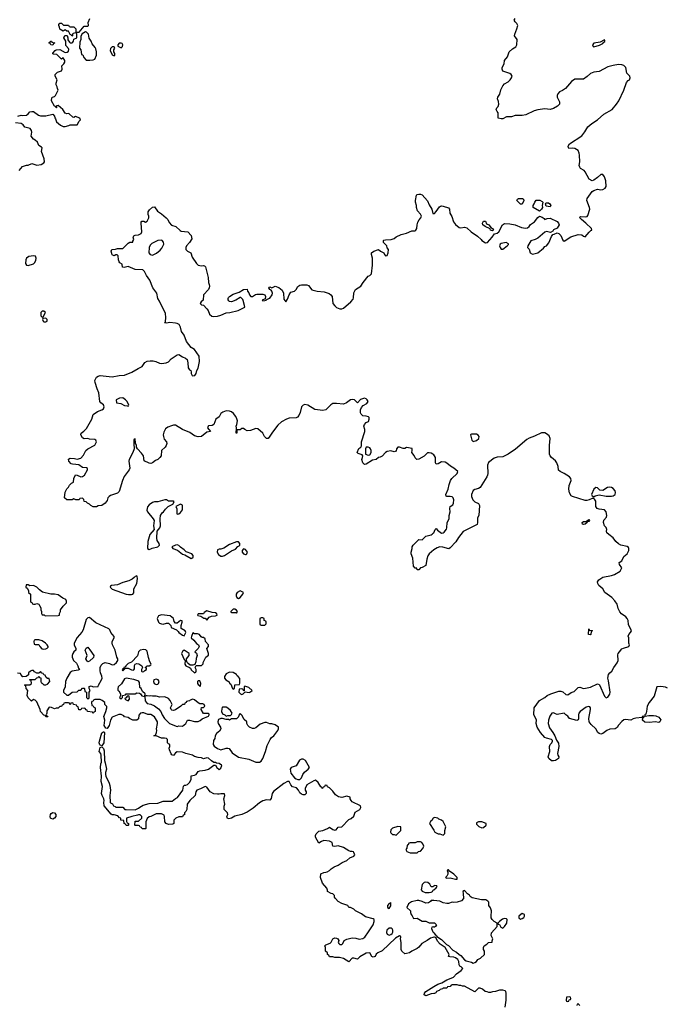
# Model space of a CAD drawing. Header units: inches. Extents: x 2106670 to 2322961, y 36024 to 224899.
# Tile 250 of 256: x 2255273 to 2262668, y 175442 to 186696. Entities that reach past the tile are written whole.
import ezdxf

# ---------------------------------------------------------------- set-up
doc = ezdxf.new("R2010")
doc.units = ezdxf.units.IN
doc.header["$MEASUREMENT"] = 0
for name, color, linetype in [('C2157', 7, 'Continuous'), ('C2158', 7, 'Continuous'), ('C2167', 7, 'Continuous'), ('C2168', 7, 'Continuous')]:
    doc.layers.add(name, color=color, linetype=linetype)

msp = doc.modelspace()

# ---------------------------------------------------------------- linework, layer by layer
at = {"layer": 'C2157', "color": 5, "elevation": 60}
for points in [[(2255497, 180000), (2255512, 179972), (2255512, 179950), (2255522, 179930), (2255522, 179910), (2255530, 179894), (2255552, 179892), (2255562, 179882), (2255710, 179885), (2255726, 179890), (2255726, 179910), (2255738, 179930), (2255738, 179950), (2255769, 179991), (2255778, 180000)], [(2260000, 176208), (2259990, 176207), (2259963, 176197), (2259926, 176170), (2259864, 176136), (2259830, 176094), (2259810, 176079), (2259750, 176049), (2259722, 176030), (2259690, 176021), (2259670, 176019), (2259635, 176050), (2259629, 176070), (2259629, 176149), (2259622, 176190), (2259626, 176210), (2259622, 176222), (2259610, 176226), (2259563, 176197), (2259410, 176053), (2259361, 176030), (2259345, 176015), (2259331, 175989), (2259310, 175979), (2259295, 175990), (2259270, 176029), (2259230, 176026), (2259157, 175983), (2259130, 175959), (2259090, 175969), (2259070, 175969), (2259030, 175929), (2258970, 175965), (2258924, 175976), (2258870, 175978), (2258850, 175986), (2258810, 175986), (2258802, 176002), (2258786, 176010), (2258786, 176030), (2258766, 176050), (2258766, 176090), (2258758, 176110), (2258770, 176122), (2258819, 176141), (2258829, 176151), (2258849, 176191), (2258870, 176201), (2258890, 176199), (2258905, 176190), (2258916, 176170), (2258911, 176150), (2258917, 176137), (2258930, 176126), (2258950, 176125), (2258963, 176137), (2258978, 176170), (2259010, 176185), (2259070, 176203), (2259110, 176199), (2259150, 176185), (2259190, 176194), (2259212, 176208), (2259256, 176270), (2259310, 176351), (2259322, 176390), (2259321, 176410), (2259310, 176420), (2259222, 176442), (2259176, 176476), (2259109, 176509), (2259090, 176529), (2259050, 176548), (2259030, 176548), (2259018, 176570), (2259010, 176575), (2258950, 176595), (2258910, 176618), (2258878, 176650), (2258868, 176668), (2258867, 176687), (2258850, 176706), (2258830, 176708), (2258788, 176730), (2258787, 176747), (2258778, 176770), (2258730, 176826), (2258709, 176890), (2258710, 176932), (2258746, 176950), (2258770, 176951), (2258783, 176957), (2258810, 176972), (2258829, 176991), (2258865, 177015), (2258910, 177031), (2258956, 177064), (2259010, 177086), (2259042, 177118), (2259090, 177137), (2259101, 177150), (2259090, 177178), (2259083, 177183), (2259070, 177189), (2259050, 177189), (2259030, 177197), (2258970, 177236), (2258910, 177253), (2258870, 177244), (2258850, 177249), (2258842, 177290), (2258810, 177307), (2258747, 177313), (2258717, 177303), (2258690, 177284), (2258649, 177351), (2258649, 177370), (2258659, 177390), (2258690, 177421), (2258733, 177427), (2258788, 177450), (2258810, 177465), (2258850, 177441), (2258870, 177434), (2258885, 177435), (2258910, 177465), (2258950, 177472), (2259030, 177554), (2259056, 177564), (2259090, 177594), (2259103, 177637), (2259158, 177670), (2259168, 177690), (2259166, 177710), (2259070, 177758), (2259058, 177770), (2259048, 177790), (2259046, 177810), (2259010, 177822), (2258950, 177804), (2258914, 177814), (2258878, 177838), (2258850, 177878), (2258810, 177918), (2258788, 177928), (2258782, 177942), (2258770, 177946), (2258758, 177942), (2258753, 177927), (2258738, 177922), (2258732, 177908), (2258726, 177910), (2258722, 177922), (2258710, 177926), (2258679, 177979), (2258650, 178002), (2258630, 177998), (2258551, 177950), (2258531, 177910), (2258531, 177890), (2258545, 177870), (2258545, 177850), (2258530, 177835), (2258510, 177835), (2258490, 177842), (2258470, 177858), (2258458, 177890), (2258435, 177915), (2258389, 177929), (2258370, 177949), (2258350, 177988), (2258330, 177989), (2258290, 177965), (2258170, 177873), (2258156, 177850), (2258144, 177796), (2258130, 177777), (2258090, 177780), (2258050, 177767), (2258010, 177744), (2257938, 177682), (2257870, 177637), (2257810, 177613), (2257730, 177593), (2257690, 177569), (2257662, 177562), (2257647, 177567), (2257638, 177590), (2257648, 177610), (2257646, 177630), (2257608, 177668), (2257608, 177708), (2257614, 177730), (2257604, 177790), (2257614, 177830), (2257610, 177846), (2257570, 177849), (2257550, 177842), (2257530, 177842), (2257490, 177849), (2257449, 177869), (2257410, 177922), (2257390, 177933), (2257337, 177903), (2257296, 177890), (2257285, 177870), (2257278, 177830), (2257215, 177770), (2257185, 177730), (2257182, 177670), (2257170, 177646), (2257154, 177630), (2257153, 177607), (2257138, 177602), (2257130, 177586), (2257090, 177586), (2257054, 177570), (2257033, 177547), (2257032, 177508), (2257020, 177500), (2256970, 177498), (2256946, 177510), (2256930, 177526), (2256927, 177587), (2256922, 177602), (2256890, 177618), (2256830, 177618), (2256770, 177588), (2256750, 177586), (2256730, 177566), (2256713, 177527), (2256714, 177450), (2256710, 177446), (2256670, 177446), (2256662, 177462), (2256647, 177467), (2256642, 177482), (2256630, 177486), (2256590, 177486), (2256586, 177490), (2256590, 177534), (2256630, 177534), (2256666, 177570), (2256666, 177590), (2256647, 177607), (2256630, 177608), (2256618, 177602), (2256554, 177590), (2256492, 177570), (2256493, 177533), (2256498, 177518), (2256514, 177510), (2256514, 177490), (2256510, 177486), (2256490, 177486), (2256482, 177502), (2256466, 177510), (2256462, 177542), (2256427, 177547), (2256426, 177570), (2256414, 177574), (2256395, 177595), (2256352, 177608), (2256330, 177608), (2256316, 177616), (2256238, 177710), (2256232, 177750), (2256236, 177770), (2256233, 177790), (2256213, 177830), (2256208, 177850), (2256218, 177930), (2256203, 177990), (2256205, 178050), (2256197, 178150), (2256200, 178190), (2256207, 178210), (2256203, 178290), (2256198, 178310), (2256180, 178330), (2256190, 178378), (2256210, 178386), (2256230, 178365), (2256238, 178338), (2256241, 178230), (2256250, 178202), (2256262, 178130), (2256251, 178090), (2256253, 178070), (2256257, 178050), (2256296, 177970), (2256302, 177942), (2256308, 177890), (2256303, 177830), (2256307, 177750), (2256310, 177745), (2256334, 177734), (2256342, 177710), (2256364, 177704), (2256370, 177694), (2256450, 177694), (2256474, 177670), (2256490, 177667), (2256590, 177664), (2256630, 177683), (2256643, 177697), (2256681, 177719), (2256750, 177737), (2256850, 177742), (2256910, 177762), (2257015, 177765), (2257050, 177794), (2257075, 177805), (2257136, 177890), (2257144, 177936), (2257155, 177945), (2257170, 177946), (2257190, 177956), (2257210, 177976), (2257229, 178010), (2257230, 178054), (2257270, 178061), (2257289, 178070), (2257310, 178101), (2257329, 178111), (2257390, 178117), (2257428, 178130), (2257490, 178174), (2257510, 178174), (2257522, 178150), (2257550, 178125), (2257570, 178142), (2257579, 178170), (2257576, 178176), (2257550, 178193), (2257518, 178198), (2257510, 178206), (2257490, 178206), (2257463, 178223), (2257430, 178255), (2257410, 178259), (2257370, 178248), (2257350, 178258), (2257310, 178262), (2257270, 178274), (2257246, 178290), (2257170, 178309), (2257130, 178324), (2257070, 178329), (2257050, 178318), (2257030, 178286), (2257010, 178295), (2257003, 178303), (2256982, 178350), (2256978, 178370), (2256986, 178390), (2256986, 178410), (2256970, 178418), (2256962, 178430), (2256962, 178470), (2256950, 178479), (2256925, 178485), (2256890, 178483), (2256830, 178509), (2256806, 178510), (2256822, 178518), (2256835, 178550), (2256839, 178570), (2256834, 178590), (2256846, 178650), (2256845, 178670), (2256810, 178729), (2256770, 178753), (2256736, 178756), (2256690, 178775), (2256670, 178775), (2256651, 178769), (2256634, 178746), (2256630, 178706), (2256610, 178688), (2256566, 178690), (2256527, 178707), (2256510, 178719), (2256470, 178729), (2256460, 178740), (2256433, 178753), (2256404, 178756), (2256330, 178724), (2256308, 178690), (2256293, 178627), (2256270, 178595), (2256258, 178598), (2256238, 178630), (2256244, 178690), (2256235, 178730), (2256257, 178790), (2256268, 178830), (2256267, 178847), (2256246, 178870), (2256246, 178890), (2256216, 178916), (2256190, 178926), (2256130, 178926), (2256118, 178922), (2256113, 178907), (2256098, 178902), (2256094, 178890), (2256098, 178858), (2256113, 178853), (2256118, 178838), (2256134, 178830), (2256134, 178790), (2256118, 178782), (2256110, 178766), (2256102, 178782), (2256047, 178787), (2256042, 178802), (2256030, 178806), (2256022, 178822), (2256010, 178826), (2255978, 178822), (2255972, 178808), (2255947, 178807), (2255942, 178842), (2255927, 178847), (2255922, 178862), (2255887, 178867), (2255882, 178882), (2255870, 178886), (2255858, 178882), (2255850, 178866), (2255842, 178882), (2255830, 178886), (2255790, 178886), (2255778, 178882), (2255773, 178867), (2255758, 178862), (2255750, 178846), (2255730, 178846), (2255710, 178826), (2255690, 178826), (2255670, 178818), (2255636, 178836), (2255610, 178838), (2255584, 178796), (2255582, 178770), (2255574, 178750), (2255578, 178738), (2255590, 178734), (2255592, 178728), (2255570, 178726), (2255562, 178742), (2255550, 178746), (2255509, 178790), (2255508, 178810), (2255470, 178898), (2255450, 178918), (2255430, 178926), (2255408, 178908), (2255370, 178946), (2255358, 178970), (2255366, 179030), (2255346, 179050), (2255342, 179082), (2255326, 179090), (2255330, 179094), (2255390, 179094), (2255406, 179110), (2255402, 179142), (2255388, 179148), (2255390, 179154), (2255450, 179154), (2255470, 179174), (2255482, 179178), (2255490, 179194), (2255498, 179178), (2255512, 179172), (2255513, 179133), (2255518, 179118), (2255530, 179114), (2255550, 179094), (2255570, 179094), (2255590, 179102), (2255615, 179130), (2255610, 179166), (2255590, 179166), (2255576, 179176), (2255562, 179202), (2255550, 179206), (2255542, 179222), (2255527, 179227), (2255510, 179246), (2255490, 179226), (2255470, 179226), (2255443, 179243), (2255430, 179258), (2255410, 179258), (2255394, 179250), (2255374, 179230), (2255372, 179208), (2255347, 179187), (2255310, 179186), (2255286, 179210), (2255282, 179222), (2255248, 179228)], [(2260000, 177573), (2259994, 177570), (2259977, 177543), (2259962, 177530), (2259952, 177510), (2260000, 177433)], [(2260000, 176792), (2259990, 176786), (2259970, 176786), (2259955, 176815), (2259933, 176833), (2259910, 176839), (2259890, 176834), (2259867, 176810), (2259856, 176750), (2259870, 176736), (2259901, 176721), (2259950, 176718), (2259970, 176722), (2259986, 176730), (2259995, 176745), (2260000, 176749)], [(2260000, 176627), (2259990, 176629), (2259972, 176628), (2259964, 176616), (2259940, 176600), (2259910, 176598), (2259870, 176618), (2259830, 176629), (2259810, 176629), (2259747, 176613), (2259712, 176590), (2259694, 176550), (2259734, 176510), (2259734, 176490), (2259742, 176470), (2259755, 176455), (2259770, 176422), (2259810, 176425), (2259870, 176392), (2259910, 176392), (2259950, 176374), (2260000, 176374)], [(2260000, 176325), (2259994, 176326), (2259978, 176322), (2259974, 176310), (2259991, 176270), (2260000, 176259)], [(2260000, 175565), (2259970, 175562), (2259910, 175537), (2259890, 175549), (2259896, 175570), (2259910, 175590), (2260000, 175645)]]:
    msp.add_lwpolyline(points, dxfattribs=at)
for points in [[(2257730, 179958), (2257710, 179958), (2257682, 179930), (2257684, 179924), (2257690, 179922), (2257742, 179922), (2257750, 179914), (2257758, 179930), (2257750, 179946)], [(2256070, 179863), (2256050, 179858), (2256030, 179842), (2255998, 179722), (2255983, 179697), (2255930, 179635), (2255895, 179570), (2255895, 179550), (2255912, 179510), (2255912, 179490), (2255891, 179470), (2255879, 179450), (2255871, 179430), (2255871, 179410), (2255886, 179370), (2255920, 179340), (2255938, 179310), (2255944, 179284), (2255954, 179270), (2255940, 179260), (2255870, 179249), (2255847, 179233), (2255810, 179168), (2255797, 179130), (2255791, 179069), (2255772, 179030), (2255774, 179010), (2255810, 178974), (2255830, 178974), (2255870, 179011), (2255930, 179014), (2255948, 179032), (2255970, 179034), (2255990, 179054), (2256010, 179054), (2256014, 179050), (2256018, 179018), (2256034, 179010), (2256034, 178950), (2256050, 178934), (2256062, 178938), (2256066, 178950), (2256066, 179010), (2256078, 179030), (2256066, 179050), (2256067, 179073), (2256090, 179082), (2256110, 179072), (2256170, 179074), (2256174, 179090), (2256207, 179150), (2256214, 179170), (2256212, 179192), (2256196, 179230), (2256192, 179252), (2256193, 179290), (2256201, 179319), (2256221, 179339), (2256250, 179347), (2256297, 179337), (2256330, 179321), (2256350, 179324), (2256379, 179350), (2256392, 179372), (2256393, 179390), (2256383, 179410), (2256364, 179490), (2256332, 179550), (2256329, 179571), (2256328, 179590), (2256353, 179630), (2256350, 179646), (2256313, 179693), (2256302, 179722), (2256290, 179733), (2256141, 179801)], [(2256890, 179893), (2256858, 179882), (2256843, 179850), (2256859, 179810), (2256870, 179800), (2256890, 179790), (2256910, 179788), (2256950, 179799), (2256970, 179799), (2256998, 179770), (2257001, 179750), (2257062, 179722), (2257084, 179704), (2257091, 179690), (2257130, 179661), (2257150, 179654), (2257168, 179690), (2257162, 179710), (2257118, 179738), (2257115, 179770), (2257128, 179810), (2257126, 179826), (2257110, 179828), (2257070, 179798), (2257050, 179798), (2257038, 179818), (2257029, 179850), (2256990, 179881)], [(2257410, 179938), (2257380, 179920), (2257370, 179906), (2257310, 179906), (2257302, 179890), (2257305, 179885), (2257340, 179880), (2257364, 179864), (2257370, 179854), (2257390, 179854), (2257410, 179834), (2257435, 179865), (2257462, 179878), (2257510, 179881), (2257529, 179890), (2257523, 179903), (2257510, 179915), (2257470, 179919)], [(2258050, 179858), (2258030, 179858), (2258014, 179850), (2258014, 179790), (2258018, 179778), (2258030, 179774), (2258070, 179774), (2258086, 179790), (2258086, 179810), (2258082, 179822), (2258066, 179830), (2258066, 179850)], [(2257250, 179686), (2257233, 179647), (2257232, 179630), (2257262, 179602), (2257290, 179565), (2257314, 179550), (2257322, 179530), (2257312, 179510), (2257274, 179470), (2257290, 179454), (2257298, 179430), (2257286, 179394), (2257284, 179356), (2257274, 179326), (2257250, 179318), (2257220, 179320), (2257196, 179336), (2257186, 179350), (2257178, 179370), (2257178, 179390), (2257206, 179430), (2257206, 179450), (2257150, 179488), (2257130, 179475), (2257121, 179450), (2257150, 179382), (2257162, 179370), (2257158, 179330), (2257170, 179312), (2257213, 179293), (2257224, 179284), (2257230, 179265), (2257270, 179231), (2257282, 179238), (2257289, 179250), (2257289, 179270), (2257278, 179290), (2257286, 179314), (2257350, 179314), (2257367, 179333), (2257368, 179350), (2257398, 179410), (2257427, 179433), (2257428, 179450), (2257409, 179510), (2257428, 179530), (2257428, 179550), (2257394, 179590), (2257390, 179618), (2257373, 179633), (2257355, 179635), (2257343, 179643), (2257326, 179670), (2257304, 179676), (2257270, 179678)], [(2255490, 179606), (2255450, 179606), (2255438, 179602), (2255434, 179590), (2255438, 179558), (2255450, 179554), (2255490, 179554), (2255502, 179530), (2255526, 179506), (2255550, 179501), (2255570, 179505), (2255588, 179512), (2255598, 179522), (2255598, 179530), (2255588, 179550), (2255568, 179570), (2255530, 179595)], [(2256050, 179358), (2256038, 179370), (2256029, 179389), (2256042, 179430), (2256022, 179490), (2256030, 179514), (2256050, 179522), (2256075, 179495), (2256118, 179430), (2256115, 179405), (2256070, 179362)], [(2256690, 179498), (2256650, 179490), (2256639, 179481), (2256631, 179469), (2256617, 179423), (2256548, 179352), (2256510, 179336), (2256486, 179310), (2256482, 179298), (2256462, 179290), (2256460, 179280), (2256450, 179278), (2256444, 179264), (2256450, 179254), (2256466, 179270), (2256462, 179278), (2256470, 179274), (2256478, 179282), (2256510, 179285), (2256550, 179266), (2256570, 179261), (2256577, 179263), (2256583, 179277), (2256584, 179316), (2256592, 179328), (2256610, 179337), (2256634, 179334), (2256666, 179310), (2256674, 179290), (2256665, 179270), (2256662, 179250), (2256670, 179242), (2256690, 179246), (2256701, 179259), (2256722, 179270), (2256722, 179282), (2256706, 179290), (2256722, 179298), (2256726, 179310), (2256750, 179312), (2256770, 179322), (2256772, 179330), (2256758, 179358), (2256744, 179404), (2256730, 179478), (2256714, 179494)], [(2256490, 179169), (2256470, 179162), (2256434, 179106), (2256398, 179070), (2256392, 179050), (2256393, 179033), (2256404, 179024), (2256422, 178990), (2256422, 178970), (2256414, 178950), (2256418, 178938), (2256430, 178934), (2256446, 178950), (2256447, 178973), (2256482, 178978), (2256488, 178992), (2256590, 178992), (2256610, 179002), (2256640, 179000), (2256652, 178992), (2256666, 178966), (2256700, 178960), (2256707, 178910), (2256730, 178881), (2256771, 178871), (2256810, 178852), (2256859, 178819), (2256885, 178790), (2256901, 178750), (2256925, 178710), (2256982, 178650), (2257070, 178619), (2257090, 178623), (2257130, 178621), (2257169, 178650), (2257190, 178691), (2257210, 178691), (2257270, 178675), (2257310, 178676), (2257335, 178685), (2257355, 178705), (2257430, 178734), (2257438, 178750), (2257438, 178758), (2257430, 178766), (2257370, 178766), (2257346, 178810), (2257347, 178833), (2257370, 178834), (2257386, 178850), (2257378, 178870), (2257364, 178876), (2257330, 178878), (2257310, 178888), (2257270, 178922), (2257250, 178928), (2257221, 178919), (2257210, 178909), (2257192, 178908), (2257178, 178902), (2257174, 178890), (2257158, 178882), (2257154, 178870), (2257130, 178868), (2257111, 178849), (2257050, 178809), (2257030, 178801), (2257010, 178804), (2257002, 178810), (2256995, 178830), (2257014, 178870), (2256990, 178915), (2256970, 178939), (2256930, 178956), (2256873, 178953), (2256830, 178962), (2256790, 178962), (2256770, 178968), (2256750, 178962), (2256730, 178968), (2256713, 178967), (2256702, 178962), (2256706, 178990), (2256676, 179016), (2256658, 179050), (2256644, 179064), (2256640, 179120), (2256633, 179133), (2256620, 179140), (2256575, 179155)], [(2256830, 179158), (2256805, 179150), (2256799, 179130), (2256809, 179109), (2256830, 179099), (2256850, 179102), (2256858, 179110), (2256864, 179130), (2256852, 179152)], [(2257670, 179238), (2257630, 179218), (2257611, 179190), (2257611, 179170), (2257626, 179150), (2257666, 179126), (2257670, 179114), (2257682, 179102), (2257702, 179050), (2257710, 179045), (2257726, 179050), (2257728, 179092), (2257782, 179098), (2257787, 179113), (2257787, 179167), (2257768, 179188), (2257755, 179195), (2257748, 179210), (2257710, 179235)], [(2257310, 179139), (2257304, 179130), (2257304, 179110), (2257310, 179098), (2257326, 179086), (2257330, 179074), (2257338, 179082), (2257342, 179110), (2257330, 179138)], [(2257842, 179078), (2257834, 179070), (2257834, 179026), (2257827, 179027), (2257822, 179042), (2257810, 179046), (2257778, 179042), (2257774, 179010), (2257794, 178990), (2257810, 178982), (2257826, 178990), (2257846, 179014), (2257894, 179006), (2257910, 179012), (2257928, 179030), (2257890, 179062)], [(2256510, 178966), (2256498, 178962), (2256490, 178946), (2256478, 178942), (2256474, 178930), (2256510, 178912), (2256528, 178930), (2256522, 178962)], [(2257630, 178838), (2257590, 178838), (2257585, 178835), (2257580, 178820), (2257578, 178790), (2257590, 178762), (2257614, 178750), (2257630, 178734), (2257650, 178742), (2257670, 178742), (2257678, 178742), (2257690, 178754), (2257698, 178770), (2257680, 178800), (2257648, 178828)], [(2257790, 178766), (2257773, 178747), (2257772, 178728), (2257750, 178706), (2257690, 178706), (2257670, 178688), (2257656, 178696), (2257630, 178698), (2257589, 178709), (2257570, 178709), (2257544, 178696), (2257535, 178670), (2257539, 178650), (2257567, 178610), (2257571, 178590), (2257555, 178565), (2257521, 178539), (2257506, 178510), (2257500, 178480), (2257484, 178456), (2257482, 178410), (2257492, 178392), (2257530, 178365), (2257570, 178351), (2257629, 178371), (2257650, 178371), (2257666, 178366), (2257698, 178318), (2257770, 178267), (2257890, 178242), (2257970, 178208), (2258010, 178208), (2258030, 178221), (2258050, 178251), (2258081, 178330), (2258099, 178401), (2258132, 178468), (2258149, 178491), (2258174, 178510), (2258222, 178570), (2258228, 178590), (2258226, 178610), (2258190, 178635), (2258150, 178649), (2258130, 178648), (2258090, 178662), (2258070, 178664), (2258017, 178643), (2257970, 178602), (2257950, 178595), (2257930, 178595), (2257898, 178610), (2257878, 178630), (2257868, 178650), (2257866, 178670), (2257836, 178696), (2257810, 178746)], [(2256210, 178395), (2256190, 178402), (2256187, 178407), (2256180, 178430), (2256182, 178450), (2256210, 178545), (2256230, 178558), (2256238, 178558), (2256242, 178550), (2256233, 178430)], [(2258510, 178244), (2258490, 178244), (2258467, 178233), (2258430, 178169), (2258371, 178149), (2258361, 178130), (2258370, 178085), (2258410, 178032), (2258430, 178018), (2258450, 178011), (2258470, 178012), (2258489, 178031), (2258504, 178070), (2258524, 178096), (2258568, 178130), (2258582, 178150), (2258535, 178230)], [(2255650, 177559), (2255630, 177564), (2255624, 177570), (2255619, 177590), (2255624, 177610), (2255630, 177622), (2255650, 177636), (2255671, 177631), (2255685, 177610), (2255686, 177590), (2255670, 177569)], [(2259590, 177475), (2259530, 177454), (2259510, 177438), (2259505, 177410), (2259510, 177402), (2259530, 177382), (2259550, 177382), (2259570, 177374), (2259626, 177430), (2259626, 177470)], [(2259850, 177298), (2259810, 177298), (2259790, 177288), (2259730, 177286), (2259718, 177282), (2259710, 177266), (2259698, 177262), (2259692, 177228), (2259682, 177210), (2259694, 177190), (2259732, 177172), (2259810, 177174), (2259826, 177190), (2259850, 177194), (2259876, 177224), (2259886, 177250), (2259876, 177276), (2259866, 177290)], [(2259510, 176606), (2259502, 176598), (2259490, 176595), (2259471, 176570), (2259472, 176550), (2259490, 176538), (2259512, 176568)], [(2259513, 176313), (2259490, 176313), (2259464, 176290), (2259461, 176261), (2259470, 176244), (2259490, 176234), (2259510, 176239), (2259524, 176250), (2259533, 176267), (2259535, 176290), (2259525, 176305)]]:
    msp.add_lwpolyline(points, close=True, dxfattribs=at)
at = {"layer": 'C2158', "color": 5}
for points, elevation in [([(2255250, 185591), (2255290, 185606), (2255310, 185601), (2255350, 185605), (2255370, 185618), (2255390, 185641), (2255410, 185646), (2255430, 185645), (2255486, 185606), (2255510, 185596), (2255570, 185595), (2255650, 185614), (2255671, 185591), (2255673, 185573), (2255682, 185562), (2255692, 185530), (2255738, 185490), (2255770, 185475), (2255790, 185475), (2255835, 185485), (2255850, 185494), (2255930, 185494), (2255950, 185534), (2255966, 185550), (2255958, 185570), (2255910, 185588), (2255890, 185578), (2255880, 185580), (2255838, 185618), (2255830, 185622), (2255810, 185618), (2255790, 185628), (2255764, 185670), (2255710, 185714), (2255694, 185710), (2255692, 185690), (2255688, 185688), (2255682, 185702), (2255670, 185706), (2255634, 185770), (2255638, 185802), (2255646, 185810), (2255670, 185817), (2255683, 185830), (2255713, 185890), (2255704, 185910), (2255702, 185930), (2255689, 185950), (2255689, 185970), (2255702, 186010), (2255678, 186050), (2255678, 186070), (2255704, 186096), (2255750, 186112), (2255757, 186130), (2255755, 186170), (2255778, 186190), (2255789, 186210), (2255788, 186230), (2255770, 186258), (2255750, 186246), (2255708, 186288), (2255696, 186296), (2255660, 186300), (2255650, 186306), (2255650, 186314), (2255676, 186344), (2255690, 186352), (2255730, 186354), (2255790, 186322), (2255816, 186324), (2255830, 186334), (2255835, 186355), (2255830, 186366), (2255800, 186400), (2255798, 186450), (2255778, 186490), (2255787, 186513), (2255813, 186513), (2255822, 186490), (2255824, 186464), (2255840, 186440), (2255850, 186432), (2255870, 186432), (2255880, 186440), (2255888, 186450), (2255890, 186474), (2255926, 186490), (2255926, 186530), (2255922, 186542), (2255910, 186546), (2255884, 186536), (2255874, 186530), (2255874, 186510), (2255868, 186508), (2255862, 186522), (2255847, 186527), (2255830, 186566), (2255810, 186566), (2255790, 186578), (2255770, 186566), (2255730, 186588), (2255728, 186610), (2255718, 186630), (2255720, 186640), (2255730, 186654), (2255750, 186654), (2255773, 186633), (2255830, 186634), (2255838, 186618), (2255850, 186614), (2255890, 186614), (2255912, 186590), (2255914, 186554), (2255950, 186554), (2256010, 186622), (2256050, 186622), (2256058, 186630), (2256056, 186664), (2256074, 186710)], 60), ([(2255268, 184972), (2255304, 185016), (2255350, 185032), (2255370, 185032), (2255410, 185052), (2255470, 185031), (2255519, 185041), (2255550, 185058), (2255557, 185070), (2255553, 185107), (2255522, 185190), (2255528, 185230), (2255520, 185240), (2255490, 185258), (2255474, 185294), (2255450, 185318), (2255429, 185330), (2255405, 185365), (2255411, 185410), (2255407, 185430), (2255391, 185451), (2255330, 185469), (2255312, 185492), (2255290, 185509), (2255224, 185516)], 60), ([(2260000, 181721), (2259992, 181730), (2259970, 181742), (2259950, 181746), (2259930, 181744), (2259890, 181707), (2259830, 181673), (2259808, 181670), (2259790, 181688), (2259776, 181716), (2259749, 181750), (2259754, 181770), (2259753, 181793), (2259690, 181805), (2259670, 181795), (2259650, 181793), (2259610, 181811), (2259592, 181808), (2259577, 181790), (2259570, 181765), (2259559, 181761), (2259550, 181758), (2259510, 181768), (2259470, 181760), (2259450, 181748), (2259410, 181706), (2259390, 181694), (2259370, 181690), (2259342, 181670), (2259300, 181660), (2259230, 181615), (2259209, 181610), (2259189, 181630), (2259178, 181670), (2259188, 181692), (2259189, 181710), (2259182, 181722), (2259138, 181738), (2259125, 181750), (2259147, 181793), (2259169, 181810), (2259175, 181825), (2259174, 181870), (2259215, 181990), (2259215, 182010), (2259202, 182050), (2259209, 182070), (2259229, 182090), (2259255, 182105), (2259265, 182130), (2259265, 182150), (2259257, 182157), (2259230, 182165), (2259190, 182166), (2259170, 182186), (2259164, 182204), (2259163, 182237), (2259175, 182265), (2259195, 182285), (2259238, 182310), (2259250, 182330), (2259241, 182350), (2259230, 182361), (2259210, 182370), (2259165, 182355), (2259130, 182318), (2259095, 182350), (2259070, 182356), (2259050, 182352), (2259005, 182315), (2258970, 182302), (2258890, 182310), (2258850, 182307), (2258827, 182293), (2258770, 182238), (2258733, 182227), (2258642, 182242), (2258564, 182290), (2258530, 182296), (2258511, 182290), (2258490, 182270), (2258474, 182206), (2258461, 182170), (2258446, 182154), (2258430, 182145), (2258350, 182141), (2258318, 182130), (2258261, 182099), (2258220, 182060), (2258158, 181982), (2258130, 181934), (2258110, 181909), (2258089, 181910), (2258069, 181930), (2258050, 181968), (2257990, 182021), (2257970, 182023), (2257910, 181999), (2257870, 181996), (2257842, 182010), (2257830, 182022), (2257810, 182022), (2257790, 182009), (2257753, 182007), (2257751, 181971), (2257746, 181970), (2257749, 182030), (2257744, 182050), (2257753, 182067), (2257759, 182110), (2257752, 182132), (2257740, 182160), (2257715, 182195), (2257692, 182212), (2257670, 182221), (2257630, 182224), (2257591, 182209), (2257570, 182195), (2257550, 182158), (2257511, 182129), (2257491, 182070), (2257470, 182057), (2257430, 182054), (2257425, 182050), (2257418, 182030), (2257451, 181989), (2257410, 181981), (2257350, 181930), (2257310, 181928), (2257270, 181941), (2257217, 181977), (2257130, 182013), (2257050, 182060), (2257030, 182061), (2257006, 182054), (2256963, 182037), (2256939, 182021), (2256917, 181983), (2256910, 181950), (2256913, 181930), (2256922, 181902), (2256947, 181870), (2256951, 181850), (2256945, 181830), (2256933, 181810), (2256891, 181770), (2256887, 181710), (2256873, 181690), (2256850, 181670), (2256824, 181656), (2256790, 181630), (2256770, 181622), (2256750, 181625), (2256730, 181638), (2256706, 181646), (2256695, 181655), (2256685, 181710), (2256663, 181743), (2256617, 181790), (2256608, 181810), (2256608, 181830), (2256596, 181856), (2256590, 181906), (2256578, 181902), (2256574, 181890), (2256574, 181846), (2256581, 181790), (2256566, 181750), (2256523, 181670), (2256519, 181650), (2256531, 181570), (2256523, 181550), (2256466, 181474), (2256447, 181430), (2256410, 181302), (2256390, 181284), (2256310, 181256), (2256294, 181246), (2256279, 181230), (2256270, 181202), (2256250, 181169), (2256210, 181142), (2256170, 181138), (2256150, 181128), (2256110, 181126), (2256083, 181143), (2256070, 181158), (2256046, 181170), (2256030, 181186), (2256007, 181187), (2256006, 181210), (2255990, 181226), (2255958, 181222), (2255950, 181206), (2255913, 181207), (2255890, 181218), (2255870, 181206), (2255810, 181206), (2255786, 181230), (2255790, 181294), (2255810, 181334), (2255830, 181354), (2255843, 181377), (2255863, 181397), (2255886, 181410), (2255889, 181450), (2255910, 181494), (2255930, 181491), (2255970, 181471), (2255990, 181475), (2256012, 181488), (2256048, 181550), (2256047, 181567), (2256035, 181575), (2255990, 181579), (2255946, 181606), (2255913, 181613), (2255874, 181614), (2255860, 181620), (2255835, 181650), (2255829, 181671), (2255850, 181685), (2255900, 181680), (2255930, 181671), (2255970, 181685), (2256003, 181717), (2256029, 181771), (2256049, 181791), (2256130, 181832), (2256149, 181870), (2256142, 181890), (2256130, 181899), (2256070, 181901), (2256050, 181909), (2256010, 181906), (2255990, 181918), (2255969, 181950), (2255975, 181970), (2256006, 181994), (2256035, 182025), (2256095, 182130), (2256110, 182182), (2256162, 182218), (2256210, 182235), (2256230, 182247), (2256238, 182270), (2256230, 182294), (2256198, 182318), (2256189, 182330), (2256176, 182430), (2256156, 182476), (2256135, 182550), (2256132, 182570), (2256150, 182611), (2256170, 182623), (2256190, 182628), (2256330, 182615), (2256408, 182630), (2256470, 182632), (2256554, 182666), (2256624, 182710), (2256670, 182730), (2256703, 182777), (2256728, 182792), (2256763, 182797), (2256796, 182796), (2256828, 182788), (2256869, 182769), (2256890, 182767), (2256945, 182775), (2256970, 182786), (2257002, 182818), (2257070, 182864), (2257090, 182867), (2257130, 182841), (2257167, 182827), (2257185, 182810), (2257194, 182774), (2257197, 182717), (2257212, 182692), (2257225, 182685), (2257232, 182672), (2257231, 182650), (2257241, 182630), (2257250, 182625), (2257273, 182630), (2257289, 182650), (2257295, 182685), (2257310, 182714), (2257325, 182790), (2257321, 182850), (2257270, 182927), (2257229, 182950), (2257178, 183018), (2257151, 183090), (2257122, 183130), (2257110, 183183), (2257092, 183210), (2257070, 183222), (2257050, 183227), (2256987, 183233), (2256947, 183227), (2256927, 183230), (2256937, 183243), (2256943, 183290), (2256936, 183336), (2256870, 183478), (2256850, 183510), (2256837, 183570), (2256792, 183630), (2256758, 183718), (2256722, 183770), (2256699, 183819), (2256677, 183837), (2256590, 183840), (2256510, 183873), (2256465, 183865), (2256448, 183868), (2256442, 183902), (2256416, 183916), (2256408, 183928), (2256402, 183950), (2256398, 183998), (2256387, 184007), (2256370, 184008), (2256350, 183998), (2256329, 184009), (2256323, 184023), (2256318, 184050), (2256326, 184070), (2256368, 184072), (2256390, 184082), (2256450, 184082), (2256510, 184142), (2256530, 184152), (2256566, 184154), (2256566, 184166), (2256575, 184185), (2256568, 184210), (2256576, 184224), (2256590, 184231), (2256630, 184238), (2256658, 184250), (2256669, 184270), (2256658, 184370), (2256660, 184380), (2256668, 184392), (2256691, 184391), (2256710, 184382), (2256728, 184392), (2256748, 184430), (2256748, 184450), (2256738, 184470), (2256740, 184500), (2256756, 184524), (2256790, 184552), (2256810, 184556), (2256846, 184506), (2256890, 184476), (2256944, 184430), (2256964, 184410), (2256979, 184379), (2257007, 184347), (2257057, 184330), (2257105, 184285), (2257117, 184277), (2257191, 184270), (2257230, 184230), (2257237, 184190), (2257213, 184150), (2257178, 184110), (2257168, 184090), (2257170, 184070), (2257190, 184050), (2257227, 184030), (2257243, 183983), (2257291, 183910), (2257310, 183891), (2257350, 183884), (2257370, 183887), (2257383, 183883), (2257396, 183870), (2257426, 183750), (2257427, 183690), (2257436, 183670), (2257439, 183650), (2257438, 183630), (2257427, 183613), (2257373, 183550), (2257366, 183490), (2257345, 183470), (2257332, 183450), (2257350, 183438), (2257370, 183432), (2257411, 183391), (2257425, 183370), (2257441, 183330), (2257468, 183308), (2257485, 183305), (2257530, 183308), (2257570, 183319), (2257630, 183344), (2257672, 183348), (2257768, 183370), (2257842, 183410), (2257841, 183430), (2257826, 183486), (2257819, 183499), (2257799, 183519), (2257790, 183522), (2257742, 183490), (2257690, 183469), (2257670, 183473), (2257661, 183481), (2257652, 183492), (2257652, 183510), (2257658, 183522), (2257668, 183532), (2257710, 183557), (2257780, 183580), (2257830, 183611), (2257870, 183614), (2257873, 183593), (2257890, 183574), (2257898, 183550), (2257911, 183531), (2257930, 183531), (2257964, 183556), (2257980, 183560), (2258050, 183557), (2258071, 183551), (2258081, 183530), (2258074, 183506), (2258042, 183490), (2258050, 183482), (2258070, 183485), (2258086, 183490), (2258086, 183494), (2258098, 183502), (2258130, 183511), (2258155, 183550), (2258159, 183570), (2258153, 183593), (2258144, 183604), (2258129, 183610), (2258118, 183630), (2258122, 183638), (2258130, 183642), (2258150, 183632), (2258190, 183651), (2258230, 183636), (2258270, 183606), (2258284, 183570), (2258290, 183502), (2258310, 183472), (2258330, 183502), (2258348, 183552), (2258370, 183581), (2258410, 183591), (2258429, 183610), (2258450, 183645), (2258470, 183661), (2258490, 183666), (2258550, 183667), (2258570, 183656), (2258610, 183608), (2258670, 183591), (2258750, 183586), (2258806, 183566), (2258826, 183550), (2258839, 183530), (2258850, 183451), (2258870, 183425), (2258890, 183405), (2258929, 183391), (2258950, 183391), (2258970, 183399), (2259053, 183470), (2259079, 183501), (2259085, 183515), (2259087, 183573), (2259108, 183610), (2259169, 183651), (2259193, 183690), (2259250, 183765), (2259269, 183771), (2259288, 183790), (2259303, 183890), (2259301, 183970), (2259289, 184011), (2259289, 184031), (2259318, 184050), (2259370, 184070), (2259391, 184051), (2259430, 184032), (2259438, 184010), (2259450, 183998), (2259470, 184002), (2259482, 184030), (2259484, 184070), (2259469, 184089), (2259464, 184110), (2259427, 184150), (2259426, 184170), (2259430, 184175), (2259450, 184181), (2259516, 184184), (2259550, 184196), (2259570, 184213), (2259630, 184240), (2259690, 184256), (2259750, 184281), (2259790, 184283), (2259797, 184290), (2259809, 184310), (2259812, 184350), (2259820, 184380), (2259833, 184407), (2259853, 184430), (2259860, 184450), (2259850, 184473), (2259816, 184510), (2259803, 184550), (2259804, 184570), (2259793, 184610), (2259793, 184630), (2259805, 184690), (2259810, 184696), (2259830, 184703), (2259850, 184703), (2259870, 184694), (2259930, 184627), (2259950, 184581), (2259980, 184530), (2259990, 184482), (2260000, 184482)], 40), ([(2260000, 180636), (2259949, 180591), (2259932, 180568), (2259920, 180530), (2259910, 180458), (2259870, 180434), (2259851, 180429), (2259830, 180406), (2259810, 180406), (2259806, 180426), (2259790, 180428), (2259769, 180450), (2259763, 180543), (2259744, 180590), (2259742, 180610), (2259755, 180650), (2259755, 180670), (2259764, 180690), (2259830, 180755), (2259870, 180752), (2259910, 180793), (2259970, 180808), (2259984, 180816), (2259999, 180830), (2260000, 180832)], 40), ([(2255778, 180000), (2255808, 180030), (2255808, 180050), (2255798, 180070), (2255765, 180085), (2255710, 180122), (2255669, 180129), (2255629, 180129), (2255534, 180154), (2255498, 180178), (2255470, 180208), (2255430, 180228), (2255390, 180226), (2255370, 180238), (2255345, 180235), (2255342, 180210), (2255358, 180198), (2255372, 180172), (2255374, 180150), (2255394, 180130), (2255394, 180050), (2255398, 180038), (2255413, 180033), (2255418, 180018), (2255430, 180014), (2255450, 180014), (2255470, 180022), (2255490, 180014), (2255497, 180000)], 60)]:
    msp.add_lwpolyline(points, dxfattribs=dict(at, elevation=elevation))
for points, elevation in [([(2256025, 186555), (2255985, 186535), (2255972, 186508), (2255971, 186470), (2255960, 186440), (2255954, 186370), (2255972, 186352), (2255978, 186298), (2255993, 186293), (2256004, 186264), (2256030, 186234), (2256072, 186232), (2256110, 186236), (2256130, 186245), (2256149, 186290), (2256149, 186330), (2256142, 186362), (2256136, 186376), (2256101, 186421), (2256089, 186450), (2256065, 186485), (2256058, 186530), (2256034, 186554)], 60), ([(2255650, 186406), (2255627, 186407), (2255622, 186422), (2255606, 186430), (2255622, 186438), (2255628, 186452), (2255634, 186450), (2255638, 186438), (2255672, 186430), (2255658, 186422)], 60), ([(2256350, 186386), (2256330, 186386), (2256310, 186366), (2256305, 186345), (2256330, 186294), (2256350, 186282), (2256358, 186290), (2256358, 186310), (2256346, 186330), (2256346, 186350), (2256358, 186370)], 60), ([(2256430, 186429), (2256410, 186428), (2256392, 186410), (2256393, 186393), (2256430, 186372), (2256448, 186390), (2256449, 186410), (2256442, 186422)], 60), ([(2256890, 184175), (2256850, 184172), (2256781, 184139), (2256762, 184118), (2256752, 184090), (2256749, 184029), (2256761, 184010), (2256790, 184005), (2256833, 184027), (2256878, 184062), (2256896, 184084), (2256917, 184130), (2256913, 184153), (2256899, 184170)], 40), ([(2255430, 183996), (2255378, 183990), (2255349, 183971), (2255341, 183950), (2255339, 183910), (2255350, 183891), (2255370, 183888), (2255430, 183905), (2255442, 183918), (2255455, 183945), (2255460, 183970), (2255453, 183993)], 60), ([(2255550, 183366), (2255530, 183366), (2255514, 183350), (2255514, 183310), (2255530, 183294), (2255542, 183298), (2255566, 183350)], 60), ([(2255570, 183286), (2255538, 183282), (2255534, 183270), (2255542, 183250), (2255550, 183242), (2255570, 183242), (2255586, 183250), (2255586, 183270)], 60), ([(2256452, 182372), (2256414, 182370), (2256374, 182350), (2256378, 182318), (2256427, 182307), (2256470, 182287), (2256502, 182282), (2256510, 182274), (2256518, 182290), (2256499, 182330), (2256482, 182350)], 40), ([(2259230, 181809), (2259221, 181790), (2259222, 181730), (2259250, 181718), (2259270, 181721), (2259286, 181750), (2259286, 181770), (2259279, 181790), (2259270, 181801), (2259252, 181808)], 40), ([(2256930, 181209), (2256850, 181186), (2256810, 181186), (2256790, 181178), (2256750, 181149), (2256733, 181127), (2256724, 181090), (2256731, 181071), (2256798, 180990), (2256807, 180970), (2256799, 180910), (2256807, 180870), (2256757, 180810), (2256737, 180730), (2256732, 180650), (2256750, 180641), (2256770, 180646), (2256785, 180655), (2256849, 180670), (2256869, 180690), (2256865, 180710), (2256844, 180744), (2256839, 180770), (2256844, 180850), (2256874, 180886), (2256882, 180910), (2256876, 180990), (2256881, 181030), (2256900, 181060), (2256914, 181070), (2256937, 181103), (2256967, 181133), (2257022, 181158), (2257035, 181185), (2257030, 181198), (2257026, 181194), (2256970, 181193), (2256950, 181206)], 60), ([(2257110, 181158), (2257054, 181130), (2257065, 181105), (2257065, 181050), (2257070, 181045), (2257090, 181046), (2257110, 181062), (2257130, 181094), (2257133, 181130), (2257130, 181146)], 60), ([(2257072, 180692), (2257050, 180689), (2257011, 180670), (2257023, 180650), (2257074, 180634), (2257130, 180586), (2257158, 180578), (2257230, 180539), (2257250, 180547), (2257254, 180550), (2257253, 180570), (2257237, 180590), (2257175, 180615), (2257150, 180638), (2257107, 180667), (2257090, 180684)], 60), ([(2257770, 180728), (2257747, 180727), (2257670, 180699), (2257603, 180657), (2257570, 180644), (2257550, 180644), (2257530, 180635), (2257527, 180610), (2257542, 180582), (2257570, 180565), (2257590, 180565), (2257610, 180571), (2257690, 180626), (2257735, 180645), (2257764, 180676), (2257779, 180681), (2257788, 180690), (2257788, 180710)], 60), ([(2257830, 180648), (2257812, 180630), (2257812, 180610), (2257830, 180592), (2257850, 180582), (2257858, 180582), (2257868, 180592), (2257874, 180610), (2257850, 180642)], 60), ([(2256610, 180338), (2256590, 180333), (2256581, 180319), (2256558, 180302), (2256518, 180282), (2256450, 180263), (2256390, 180237), (2256322, 180230), (2256310, 180222), (2256304, 180210), (2256330, 180188), (2256490, 180131), (2256515, 180125), (2256550, 180125), (2256566, 180130), (2256575, 180145), (2256575, 180190), (2256610, 180252), (2256617, 180310), (2256615, 180330)], 60), ([(2257790, 180167), (2257757, 180150), (2257745, 180130), (2257744, 180110), (2257751, 180091), (2257770, 180081), (2257790, 180091), (2257822, 180130), (2257829, 180150)], 60)]:
    msp.add_lwpolyline(points, close=True, dxfattribs=dict(at, elevation=elevation))
at = {"layer": 'C2167', "color": 5}
for points, elevation in [([(2262670, 179055), (2262646, 179066), (2262595, 179075), (2262550, 179069), (2262517, 178963), (2262460, 178890), (2262437, 178850), (2262431, 178789), (2262421, 178759), (2262411, 178750), (2262414, 178734), (2262456, 178744), (2262510, 178744), (2262538, 178738), (2262570, 178722), (2262592, 178692), (2262584, 178670), (2262570, 178664), (2262530, 178670), (2262464, 178664), (2262410, 178666), (2262385, 178690), (2262388, 178708), (2262382, 178718), (2262390, 178714), (2262406, 178730), (2262395, 178735), (2262382, 178730), (2262380, 178720), (2262310, 178712), (2262277, 178703), (2262250, 178690), (2262190, 178696), (2262173, 178693), (2262150, 178675), (2262110, 178631), (2262094, 178606), (2262074, 178590), (2262010, 178586), (2261977, 178570), (2261930, 178536), (2261910, 178530), (2261890, 178536), (2261873, 178550), (2261853, 178590), (2261799, 178639), (2261777, 178670), (2261770, 178710), (2261792, 178812), (2261791, 178831), (2261782, 178842), (2261770, 178846), (2261741, 178839), (2261672, 178790), (2261659, 178770), (2261654, 178750), (2261655, 178705), (2261650, 178695), (2261633, 178687), (2261550, 178709), (2261530, 178737), (2261509, 178750), (2261490, 178769), (2261410, 178756), (2261390, 178761), (2261370, 178773), (2261350, 178769), (2261326, 178734), (2261312, 178690), (2261308, 178650), (2261321, 178601), (2261361, 178550), (2261385, 178510), (2261402, 178462), (2261426, 178426), (2261429, 178390), (2261413, 178310), (2261417, 178290), (2261430, 178270), (2261426, 178250), (2261390, 178229), (2261370, 178223), (2261346, 178226), (2261313, 178250), (2261309, 178269), (2261326, 178330), (2261324, 178390), (2261330, 178411), (2261349, 178430), (2261358, 178450), (2261356, 178456), (2261346, 178470), (2261290, 178483), (2261270, 178493), (2261221, 178550), (2261182, 178610), (2261172, 178650), (2261173, 178693), (2261145, 178750), (2261147, 178830), (2261210, 178915), (2261270, 178948), (2261296, 178970), (2261339, 178990), (2261430, 179020), (2261450, 179022), (2261475, 179015), (2261510, 178984), (2261530, 178979), (2261570, 179005), (2261603, 179017), (2261650, 179062), (2261670, 179065), (2261710, 179051), (2261734, 179054), (2261792, 179068), (2261870, 179104), (2261890, 179099), (2261894, 179094), (2261950, 178965), (2261970, 178945), (2261990, 178951), (2262010, 178987), (2262014, 179010), (2261998, 179138), (2261990, 179170), (2261996, 179210), (2262010, 179231), (2262035, 179250), (2262056, 179290), (2262095, 179345), (2262105, 179370), (2262104, 179436), (2262108, 179452), (2262121, 179470), (2262150, 179503), (2262167, 179513), (2262229, 179531), (2262235, 179550), (2262229, 179570), (2262229, 179629), (2262222, 179650), (2262229, 179670), (2262249, 179690), (2262257, 179710), (2262223, 179783), (2262219, 179830), (2262209, 179850), (2262195, 179870), (2262144, 179904), (2262126, 179926), (2262107, 179967), (2262098, 180000)], 40), ([(2260000, 177433), (2260014, 177410), (2260050, 177392), (2260071, 177391), (2260110, 177374), (2260127, 177393), (2260128, 177430), (2260138, 177470), (2260108, 177530), (2260090, 177548), (2260058, 177558), (2260046, 177570), (2260010, 177578), (2260000, 177573)], 60), ([(2260000, 176749), (2260030, 176774), (2260038, 176790), (2260035, 176795), (2260010, 176798), (2260000, 176792)], 60), ([(2260000, 176259), (2260018, 176238), (2260031, 176230), (2260037, 176217), (2260090, 176181), (2260147, 176127), (2260170, 176116), (2260220, 176060), (2260259, 176039), (2260290, 176011), (2260310, 176001), (2260352, 175950), (2260370, 175938), (2260430, 175925), (2260450, 175911), (2260470, 175921), (2260488, 175930), (2260505, 175955), (2260534, 175970), (2260582, 176010), (2260582, 176050), (2260569, 176070), (2260568, 176092), (2260578, 176110), (2260608, 176130), (2260626, 176150), (2260666, 176154), (2260666, 176166), (2260675, 176190), (2260658, 176230), (2260660, 176260), (2260726, 176330), (2260726, 176370), (2260690, 176388), (2260668, 176410), (2260658, 176430), (2260655, 176450), (2260662, 176510), (2260650, 176546), (2260628, 176570), (2260629, 176610), (2260620, 176620), (2260595, 176635), (2260545, 176635), (2260438, 176658), (2260415, 176675), (2260408, 176690), (2260385, 176705), (2260350, 176742), (2260332, 176730), (2260338, 176710), (2260342, 176650), (2260316, 176624), (2260270, 176609), (2260230, 176604), (2260210, 176609), (2260170, 176595), (2260150, 176595), (2260110, 176602), (2260070, 176619), (2260000, 176627)], 60), ([(2260000, 176374), (2260010, 176374), (2260031, 176351), (2260022, 176330), (2260010, 176322), (2260000, 176325)], 60), ([(2260000, 175645), (2260046, 175674), (2260093, 175687), (2260150, 175723), (2260200, 175740), (2260226, 175754), (2260259, 175790), (2260313, 175827), (2260332, 175850), (2260315, 175870), (2260299, 175879), (2260292, 175892), (2260289, 175930), (2260276, 175956), (2260250, 175975), (2260230, 175981), (2260183, 175983), (2260169, 175989), (2260178, 176010), (2260132, 176092), (2260073, 176130), (2260044, 176164), (2260025, 176205), (2260010, 176209), (2260000, 176208)], 60), ([(2260815, 175410), (2260829, 175490), (2260829, 175570), (2260822, 175590), (2260816, 175596), (2260790, 175604), (2260750, 175602), (2260707, 175587), (2260670, 175586), (2260650, 175578), (2260630, 175578), (2260610, 175586), (2260587, 175587), (2260556, 175616), (2260530, 175626), (2260510, 175626), (2260470, 175586), (2260350, 175648), (2260330, 175648), (2260310, 175658), (2260290, 175658), (2260270, 175666), (2260210, 175666), (2260198, 175662), (2260190, 175646), (2260158, 175642), (2260150, 175626), (2260110, 175626), (2260102, 175618), (2260074, 175610), (2260062, 175598), (2260034, 175590), (2260025, 175575), (2260010, 175566), (2260000, 175565)], 60), ([(2261668, 175428), (2261650, 175446), (2261638, 175442), (2261633, 175427)], 60)]:
    msp.add_lwpolyline(points, dxfattribs=dict(at, elevation=elevation))
for points, elevation in [([(2261790, 179666), (2261769, 179670), (2261770, 179734), (2261778, 179718), (2261810, 179714), (2261814, 179710), (2261798, 179702), (2261794, 179670)], 40), ([(2260550, 177529), (2260511, 177529), (2260490, 177518), (2260487, 177510), (2260490, 177502), (2260514, 177474), (2260550, 177458), (2260570, 177462), (2260598, 177490), (2260598, 177510)], 60), ([(2260170, 176978), (2260162, 176978), (2260154, 176970), (2260162, 176950), (2260162, 176930), (2260152, 176908), (2260134, 176890), (2260150, 176882), (2260190, 176886), (2260250, 176871), (2260267, 176873), (2260269, 176890), (2260229, 176930), (2260182, 176962)], 60), ([(2261010, 176478), (2260994, 176470), (2260974, 176450), (2260974, 176430), (2260990, 176414), (2261010, 176422), (2261030, 176434), (2261038, 176450), (2261038, 176470)], 60), ([(2260810, 176422), (2260786, 176414), (2260752, 176390), (2260734, 176370), (2260738, 176358), (2260750, 176354), (2260765, 176325), (2260790, 176314), (2260808, 176332), (2260835, 176370), (2260838, 176410), (2260830, 176418)], 60), ([(2261550, 175526), (2261518, 175522), (2261514, 175490), (2261518, 175478), (2261530, 175474), (2261542, 175478), (2261547, 175493), (2261562, 175498), (2261566, 175510), (2261562, 175522)], 60)]:
    msp.add_lwpolyline(points, close=True, dxfattribs=dict(at, elevation=elevation))
at = {"layer": 'C2168', "color": 5, "elevation": 40}
for points in [[(2260000, 184482), (2260010, 184482), (2260030, 184502), (2260065, 184555), (2260076, 184564), (2260090, 184567), (2260110, 184564), (2260170, 184545), (2260182, 184530), (2260184, 184484), (2260207, 184447), (2260226, 184386), (2260250, 184353), (2260290, 184321), (2260310, 184316), (2260350, 184324), (2260377, 184317), (2260429, 184269), (2260502, 184222), (2260543, 184183), (2260551, 184170), (2260590, 184145), (2260614, 184150), (2260669, 184210), (2260693, 184247), (2260725, 184255), (2260742, 184270), (2260784, 184350), (2260810, 184366), (2260870, 184363), (2260930, 184351), (2261002, 184322), (2261050, 184313), (2261070, 184316), (2261089, 184330), (2261106, 184354), (2261153, 184387), (2261190, 184436), (2261210, 184451), (2261239, 184439), (2261263, 184423), (2261270, 184412), (2261295, 184425), (2261330, 184427), (2261410, 184390), (2261427, 184370), (2261431, 184350), (2261423, 184330), (2261410, 184314), (2261370, 184293), (2261360, 184280), (2261335, 184265), (2261290, 184275), (2261270, 184267), (2261190, 184199), (2261157, 184183), (2261111, 184169), (2261076, 184110), (2261072, 184090), (2261091, 184071), (2261103, 184030), (2261130, 184014), (2261190, 184031), (2261255, 184085), (2261270, 184105), (2261288, 184112), (2261316, 184144), (2261344, 184216), (2261361, 184239), (2261374, 184246), (2261410, 184258), (2261430, 184251), (2261451, 184230), (2261474, 184174), (2261490, 184165), (2261566, 184214), (2261650, 184241), (2261690, 184238), (2261710, 184222), (2261730, 184214), (2261774, 184266), (2261795, 184285), (2261806, 184290), (2261802, 184310), (2261738, 184370), (2261687, 184410), (2261665, 184435), (2261675, 184445), (2261730, 184444), (2261752, 184448), (2261762, 184458), (2261783, 184530), (2261779, 184550), (2261749, 184630), (2261753, 184650), (2261809, 184730), (2261830, 184745), (2261870, 184757), (2261910, 184751), (2261930, 184755), (2261959, 184770), (2261969, 184790), (2261967, 184853), (2261950, 184898), (2261930, 184926), (2261910, 184926), (2261872, 184890), (2261830, 184862), (2261810, 184855), (2261774, 184874), (2261730, 184955), (2261717, 184970), (2261676, 184996), (2261667, 185010), (2261662, 185030), (2261667, 185070), (2261666, 185146), (2261662, 185170), (2261650, 185199), (2261610, 185225), (2261590, 185229), (2261545, 185225), (2261538, 185230), (2261535, 185250), (2261550, 185276), (2261690, 185370), (2261727, 185413), (2261759, 185470), (2261804, 185510), (2261870, 185551), (2261943, 185617), (2262038, 185670), (2262088, 185730), (2262114, 185770), (2262170, 185890), (2262201, 185979), (2262220, 186000), (2262237, 186010), (2262245, 186030), (2262239, 186050), (2262205, 186085), (2262193, 186150), (2262170, 186173), (2262150, 186181), (2262110, 186183), (2262050, 186173), (2261990, 186155), (2261890, 186105), (2261830, 186095), (2261790, 186082), (2261754, 186046), (2261710, 186015), (2261610, 186014), (2261572, 185990), (2261505, 185910), (2261470, 185885), (2261438, 185870), (2261419, 185850), (2261411, 185830), (2261411, 185810), (2261436, 185756), (2261437, 185730), (2261413, 185707), (2261370, 185681), (2261330, 185668), (2261270, 185676), (2261190, 185667), (2261147, 185654), (2261051, 185610), (2261010, 185601), (2260930, 185600), (2260890, 185587), (2260830, 185587), (2260790, 185563), (2260770, 185561), (2260738, 185570), (2260738, 185630), (2260725, 185645), (2260715, 185670), (2260722, 185690), (2260736, 185704), (2260742, 185730), (2260739, 185759), (2260729, 185790), (2260734, 185810), (2260754, 185846), (2260765, 185895), (2260790, 185939), (2260810, 185961), (2260850, 185987), (2260873, 186010), (2260889, 186030), (2260896, 186050), (2260884, 186070), (2260870, 186079), (2260790, 186109), (2260783, 186130), (2260783, 186150), (2260805, 186190), (2260809, 186231), (2260842, 186270), (2260863, 186330), (2260899, 186361), (2260937, 186384), (2260951, 186409), (2260954, 186470), (2260924, 186510), (2260926, 186530), (2260951, 186590), (2260960, 186630), (2260951, 186651), (2260929, 186670), (2260919, 186690), (2260930, 186710)], [(2262098, 180000), (2262094, 180014), (2262070, 180055), (2262034, 180090), (2261953, 180150), (2261930, 180190), (2261885, 180230), (2261875, 180250), (2261872, 180270), (2261885, 180295), (2261930, 180324), (2262030, 180343), (2262066, 180354), (2262129, 180391), (2262149, 180430), (2262122, 180470), (2262118, 180490), (2262150, 180512), (2262170, 180562), (2262210, 180591), (2262227, 180630), (2262229, 180650), (2262224, 180664), (2262210, 180676), (2262138, 180690), (2262110, 180704), (2262081, 180730), (2262050, 180775), (2261999, 180810), (2261979, 180830), (2261974, 180850), (2261978, 180870), (2261969, 180890), (2261949, 180909), (2261938, 180950), (2261944, 180976), (2261972, 181010), (2261976, 181030), (2261970, 181070), (2261950, 181093), (2261890, 181101), (2261865, 181110), (2261852, 181132), (2261852, 181192), (2261837, 181217), (2261830, 181222), (2261810, 181222), (2261774, 181206), (2261750, 181200), (2261730, 181201), (2261585, 181245), (2261570, 181253), (2261550, 181289), (2261543, 181330), (2261547, 181370), (2261570, 181430), (2261566, 181450), (2261551, 181471), (2261490, 181510), (2261445, 181530), (2261426, 181546), (2261421, 181590), (2261407, 181630), (2261392, 181652), (2261345, 181690), (2261330, 181710), (2261324, 181730), (2261322, 181830), (2261331, 181910), (2261318, 181938), (2261290, 181962), (2261270, 181973), (2261230, 181975), (2261150, 181936), (2261090, 181914), (2261062, 181898), (2260934, 181786), (2260850, 181730), (2260790, 181701), (2260725, 181695), (2260690, 181685), (2260626, 181634), (2260615, 181605), (2260618, 181510), (2260615, 181490), (2260606, 181470), (2260530, 181350), (2260510, 181338), (2260470, 181326), (2260450, 181313), (2260430, 181270), (2260430, 181245), (2260448, 181208), (2260470, 181185), (2260510, 181166), (2260524, 181144), (2260514, 181030), (2260499, 181001), (2260500, 180950), (2260495, 180925), (2260350, 180855), (2260336, 180844), (2260282, 180778), (2260251, 180729), (2260190, 180658), (2260173, 180647), (2260105, 180665), (2260070, 180669), (2260040, 180660), (2260002, 180638), (2260000, 180636)], [(2260000, 180832), (2260018, 180870), (2260030, 180882), (2260043, 180863), (2260090, 180827), (2260110, 180831), (2260121, 180839), (2260146, 180874), (2260152, 180888), (2260154, 180950), (2260175, 180990), (2260177, 181030), (2260188, 181070), (2260186, 181110), (2260189, 181130), (2260218, 181150), (2260227, 181170), (2260229, 181209), (2260221, 181230), (2260210, 181241), (2260190, 181246), (2260150, 181246), (2260144, 181250), (2260140, 181270), (2260167, 181330), (2260177, 181383), (2260192, 181428), (2260207, 181453), (2260269, 181510), (2260274, 181530), (2260229, 181570), (2260192, 181592), (2260150, 181628), (2260130, 181638), (2260090, 181641), (2260050, 181619), (2260030, 181617), (2260021, 181630), (2260019, 181690), (2260010, 181710), (2260000, 181721)]]:
    msp.add_lwpolyline(points, dxfattribs=at)
for points in [[(2261950, 186466), (2261900, 186440), (2261830, 186428), (2261812, 186410), (2261822, 186390), (2261830, 186386), (2261895, 186405), (2261930, 186422), (2261942, 186438), (2261955, 186445), (2261956, 186456)], [(2261010, 184589), (2260990, 184589), (2260948, 184630), (2260956, 184644), (2260969, 184651), (2261014, 184650), (2261024, 184644), (2261031, 184630)], [(2261210, 184509), (2261135, 184550), (2261135, 184570), (2261149, 184590), (2261154, 184610), (2261170, 184631), (2261213, 184633), (2261239, 184619), (2261245, 184610), (2261238, 184570), (2261241, 184550), (2261230, 184529)], [(2261330, 184558), (2261286, 184566), (2261278, 184590), (2261282, 184598), (2261290, 184602), (2261310, 184601), (2261325, 184590), (2261336, 184570)], [(2260670, 184282), (2260650, 184289), (2260644, 184304), (2260589, 184330), (2260562, 184350), (2260559, 184370), (2260570, 184394), (2260590, 184392), (2260604, 184364), (2260630, 184350), (2260658, 184318), (2260671, 184310), (2260682, 184290)], [(2260829, 184149), (2260770, 184136), (2260759, 184130), (2260753, 184110), (2260759, 184090), (2260770, 184074), (2260790, 184074), (2260838, 184110), (2260854, 184126), (2260853, 184133)], [(2260490, 181958), (2260430, 181958), (2260425, 181955), (2260422, 181950), (2260436, 181890), (2260450, 181876), (2260490, 181887), (2260514, 181910), (2260518, 181930), (2260508, 181948)], [(2262010, 181353), (2261983, 181350), (2261930, 181314), (2261898, 181318), (2261870, 181344), (2261850, 181349), (2261830, 181328), (2261801, 181270), (2261810, 181252), (2261830, 181242), (2261845, 181255), (2261890, 181266), (2261970, 181248), (2262030, 181249), (2262050, 181253), (2262071, 181269), (2262076, 181290), (2262073, 181310), (2262050, 181337), (2262030, 181350)], [(2261710, 180925), (2261698, 180930), (2261695, 180950), (2261710, 180961), (2261738, 180962), (2261770, 180982), (2261778, 180970), (2261770, 180962), (2261758, 180962), (2261752, 180950), (2261730, 180929)]]:
    msp.add_lwpolyline(points, close=True, dxfattribs=at)

doc.saveas('drawing.dxf')
